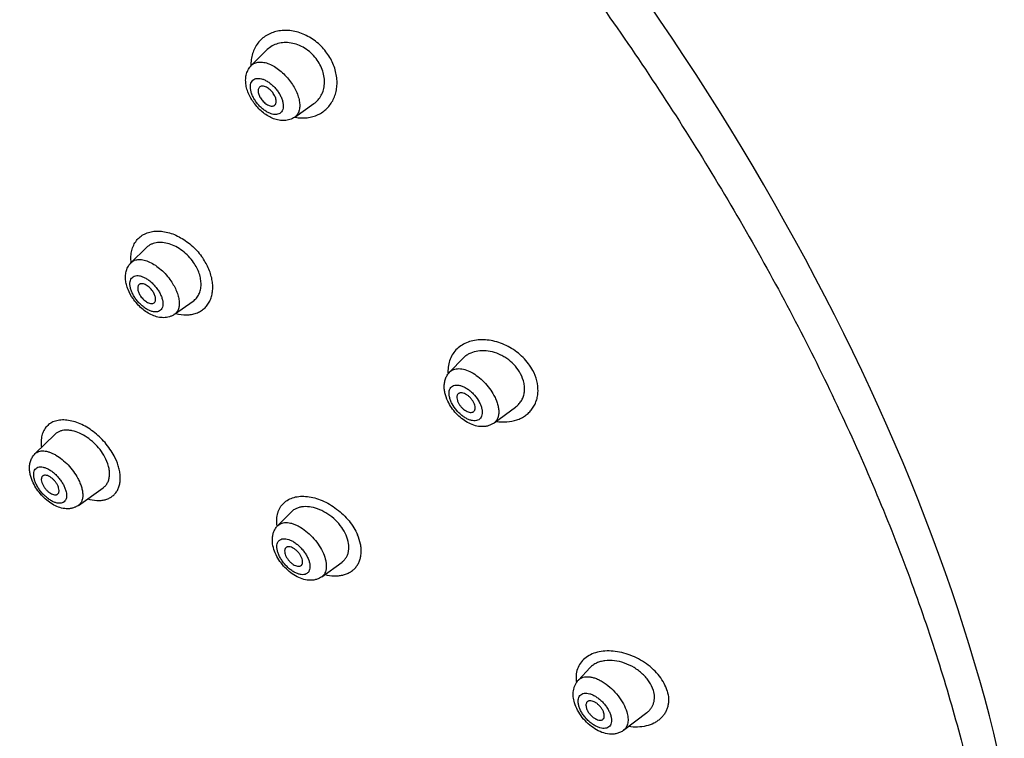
# Model space of a CAD drawing. Header units: millimetres. Extents: x -447 to 363, y -137 to 665.
# Tile 11 of 43: x -127 to -85, y 97 to 128. Entities that reach past the tile are written whole.
import ezdxf

# ---------------------------------------------------------------- set-up
doc = ezdxf.new("R2010")
doc.units = ezdxf.units.MM
doc.header["$LTSCALE"] = 23.1
doc.layers.get('0').update_dxf_attribs({"linetype": 'CONTINUOUS'})

msp = doc.modelspace()

# ---------------------------------------------------------------- linework, layer by layer
at = {"color": 7, "linetype": 'CONTINUOUS'}
for p, q in [((-116.704, 125.89), (-116.035, 126.551)), ((-114.87, 123.689), (-114.055, 124.259)), ((-121.814, 117.517), (-121.186, 118.139)), ((-119.975, 115.321), (-119.182, 115.881)), ((-108.285, 112.87), (-107.711, 113.46)), ((-106.406, 110.706), (-105.499, 111.37)), ((-125.895, 109.403), (-125.065, 110.215)), ((-124.06, 107.207), (-123.006, 107.956)), ((-115.588, 106.35), (-115.021, 106.925)), ((-113.719, 104.179), (-112.863, 104.801)), ((-102.82, 99.791), (-102.321, 100.321)), ((-100.903, 97.661), (-99.91, 98.415))]:
    msp.add_line(p, q, dxfattribs=at)
at = {"color": 9, "linetype": 'CONTINUOUS'}
for p, q in [((-114.873, 123.687), (-114.87, 123.686)), ((-121.818, 117.513), (-121.819, 117.517))]:
    msp.add_line(p, q, dxfattribs=at)
at = {"color": 7, "linetype": 'CONTINUOUS'}
msp.add_lwpolyline([(-85.002, 96.792), (-85.18, 97.533), (-85.369, 98.278), (-85.567, 99.026), (-85.776, 99.777), (-85.994, 100.531), (-86.222, 101.289), (-86.46, 102.049), (-86.708, 102.813), (-86.965, 103.579), (-87.232, 104.348), (-87.509, 105.119), (-87.795, 105.893), (-88.091, 106.668), (-88.396, 107.446), (-88.71, 108.226), (-89.034, 109.007), (-89.367, 109.79), (-89.708, 110.574), (-90.059, 111.359), (-90.419, 112.145), (-90.788, 112.932), (-91.166, 113.719), (-91.552, 114.507), (-91.947, 115.295), (-92.35, 116.084), (-92.762, 116.872), (-93.182, 117.66), (-93.611, 118.448), (-94.048, 119.235), (-94.492, 120.022), (-94.945, 120.807), (-95.406, 121.592), (-95.874, 122.375), (-96.35, 123.157), (-96.834, 123.937), (-97.325, 124.716), (-97.823, 125.492), (-98.329, 126.267), (-98.842, 127.039), (-99.361, 127.809), (-99.888, 128.577)], dxfattribs=at)
at = {"color": 9, "linetype": 'CONTINUOUS'}
for centre, radius, start, end in [((-114.507, 125.571), 1.919, 259.1004, 259.8181), ((-114.021, 106.571), 1.614, 188.0076, 188.9007)]:
    msp.add_arc(centre, radius, start, end, dxfattribs=at)
for points, knots in [([(-147.499, 165.979), (-146.463, 165.62), (-144.37, 164.82), (-141.243, 163.418), (-138.075, 161.796), (-134.88, 159.962), (-131.673, 157.924), (-128.468, 155.692), (-125.28, 153.276), (-122.123, 150.687), (-119.012, 147.937), (-115.961, 145.038), (-112.984, 142.004), (-110.095, 138.848), (-107.307, 135.584), (-104.632, 132.229), (-102.083, 128.796), (-99.671, 125.302), (-97.408, 121.763), (-95.304, 118.195), (-93.368, 114.614), (-91.61, 111.036), (-90.037, 107.479), (-88.656, 103.957), (-87.474, 100.488), (-86.496, 97.086), (-85.727, 93.768), (-85.17, 90.548), (-84.827, 87.441), (-84.701, 84.461), (-84.793, 81.621), (-85.101, 78.933), (-85.625, 76.411), (-86.127, 74.812), (-86.415, 74.048)], [0, 0, 0, 0, 0.027771, 0.056714, 0.08678, 0.117905, 0.150012, 0.183016, 0.216822, 0.251327, 0.286422, 0.321994, 0.357924, 0.394091, 0.430373, 0.466645, 0.502784, 0.538667, 0.574173, 0.609184, 0.643588, 0.677276, 0.710147, 0.742108, 0.773073, 0.802969, 0.831735, 0.859325, 0.885707, 0.910873, 0.934833, 0.957625, 0.979315, 1, 1, 1, 1]), ([(-113.545, 126.464), (-113.672, 126.631), (-113.896, 126.854), (-114.24, 127.084), (-114.511, 127.219), (-114.789, 127.313), (-115.068, 127.365), (-115.342, 127.375), (-115.604, 127.343), (-115.85, 127.272), (-116.075, 127.161), (-116.273, 127.014), (-116.441, 126.833), (-116.575, 126.622), (-116.671, 126.386), (-116.727, 126.128), (-116.736, 125.95), (-116.734, 125.859)], [0, 0, 0, 0, 0.143324, 0.213964, 0.283013, 0.350012, 0.414695, 0.477008, 0.537081, 0.595233, 0.651948, 0.707857, 0.763682, 0.820175, 0.878033, 0.937844, 1, 1, 1, 1]), ([(-114.847, 123.682), (-114.762, 123.667), (-114.592, 123.648), (-114.341, 123.657), (-114.102, 123.703), (-113.879, 123.786), (-113.677, 123.902), (-113.498, 124.051), (-113.347, 124.228), (-113.225, 124.432), (-113.137, 124.658), (-113.084, 124.902), (-113.067, 125.161), (-113.088, 125.428), (-113.147, 125.698), (-113.276, 126.058), (-113.425, 126.311), (-113.545, 126.464)], [0, 0, 0, 0, 0.06359, 0.124942, 0.184334, 0.24219, 0.299053, 0.355552, 0.412341, 0.470045, 0.529212, 0.590276, 0.653521, 0.719078, 0.786858, 0.856599, 1, 1, 1, 1]), ([(-116.704, 125.89), (-116.684, 125.91), (-116.641, 125.946), (-116.565, 125.986), (-116.48, 126.013), (-116.388, 126.027), (-116.289, 126.027), (-116.145, 126.009), (-115.954, 125.95), (-115.724, 125.833), (-115.497, 125.672), (-115.28, 125.474), (-115.149, 125.323), (-115.088, 125.244)], [0, 0, 0, 0, 0.04351, 0.087628, 0.133372, 0.18159, 0.232908, 0.287721, 0.408243, 0.542835, 0.688976, 0.842873, 1, 1, 1, 1]), ([(-116.481, 124.293), (-116.516, 124.34), (-116.582, 124.435), (-116.662, 124.584), (-116.719, 124.732), (-116.751, 124.875), (-116.757, 125.006), (-116.736, 125.122), (-116.687, 125.219), (-116.612, 125.289), (-116.514, 125.329), (-116.399, 125.338), (-116.274, 125.316), (-116.141, 125.267), (-116.005, 125.192), (-115.871, 125.093), (-115.744, 124.974), (-115.668, 124.885), (-115.631, 124.838)], [0, 0, 0, 0, 0.078096, 0.153413, 0.224129, 0.288825, 0.346713, 0.397941, 0.443943, 0.487575, 0.532515, 0.58197, 0.637807, 0.700521, 0.769569, 0.843691, 0.921166, 1, 1, 1, 1]), ([(-115.088, 125.244), (-115.032, 125.171), (-114.93, 125.023), (-114.805, 124.791), (-114.715, 124.559), (-114.663, 124.337), (-114.651, 124.131), (-114.68, 123.948), (-114.741, 123.818), (-114.809, 123.737), (-114.849, 123.704), (-114.87, 123.689)], [0, 0, 0, 0, 0.159483, 0.31343, 0.458211, 0.590975, 0.710083, 0.815687, 0.910404, 0.955447, 1, 1, 1, 1]), ([(-115.631, 124.838), (-115.596, 124.791), (-115.53, 124.696), (-115.45, 124.547), (-115.393, 124.399), (-115.361, 124.256), (-115.355, 124.125), (-115.376, 124.009), (-115.425, 123.913), (-115.5, 123.842), (-115.598, 123.802), (-115.713, 123.794), (-115.838, 123.815), (-115.971, 123.864), (-116.107, 123.939), (-116.241, 124.038), (-116.367, 124.157), (-116.444, 124.246), (-116.481, 124.293)], [0, 0, 0, 0, 0.078096, 0.153413, 0.224129, 0.288825, 0.346713, 0.397941, 0.443943, 0.487575, 0.532515, 0.58197, 0.637807, 0.700521, 0.769569, 0.843691, 0.921166, 1, 1, 1, 1]), ([(-121.819, 117.517), (-121.828, 117.605), (-121.833, 117.777), (-121.798, 118.027), (-121.719, 118.252), (-121.6, 118.449), (-121.442, 118.611), (-121.25, 118.734), (-121.03, 118.815), (-120.788, 118.853), (-120.528, 118.848), (-120.159, 118.78), (-119.792, 118.626), (-119.448, 118.404), (-119.2, 118.201), (-118.973, 117.969), (-118.84, 117.798), (-118.779, 117.708)], [0, 0, 0, 0, 0.061702, 0.119697, 0.174535, 0.227145, 0.278774, 0.330804, 0.384533, 0.441001, 0.500866, 0.564414, 0.701658, 0.774628, 0.849328, 0.924805, 1, 1, 1, 1]), ([(-121.814, 117.517), (-121.794, 117.537), (-121.749, 117.573), (-121.669, 117.613), (-121.58, 117.638), (-121.482, 117.648), (-121.377, 117.642), (-121.224, 117.613), (-121.021, 117.538), (-120.78, 117.398), (-120.543, 117.213), (-120.321, 116.99), (-120.19, 116.822), (-120.129, 116.734)], [0, 0, 0, 0, 0.041832, 0.084443, 0.129017, 0.176504, 0.227561, 0.282559, 0.404503, 0.54125, 0.689354, 0.844071, 1, 1, 1, 1]), ([(-119.927, 115.355), (-119.777, 115.315), (-119.549, 115.283), (-119.254, 115.309), (-119.054, 115.361), (-118.872, 115.446), (-118.713, 115.561), (-118.579, 115.705), (-118.474, 115.875), (-118.4, 116.068), (-118.357, 116.28), (-118.347, 116.507), (-118.371, 116.744), (-118.426, 116.988), (-118.544, 117.321), (-118.675, 117.559), (-118.779, 117.708)], [0, 0, 0, 0, 0.128599, 0.188237, 0.245152, 0.300054, 0.353856, 0.407605, 0.462359, 0.519069, 0.578474, 0.641054, 0.707031, 0.776306, 0.848582, 1, 1, 1, 1]), ([(-121.643, 116.001), (-121.676, 116.049), (-121.735, 116.146), (-121.805, 116.296), (-121.851, 116.442), (-121.872, 116.579), (-121.866, 116.702), (-121.833, 116.807), (-121.771, 116.889), (-121.684, 116.943), (-121.578, 116.964), (-121.458, 116.954), (-121.328, 116.916), (-121.193, 116.851), (-121.058, 116.761), (-120.926, 116.649), (-120.804, 116.521), (-120.731, 116.426), (-120.697, 116.377)], [0, 0, 0, 0, 0.077507, 0.151063, 0.218963, 0.280026, 0.333874, 0.381302, 0.424628, 0.467515, 0.513796, 0.566129, 0.625617, 0.692104, 0.764558, 0.841369, 0.920565, 1, 1, 1, 1]), ([(-120.129, 116.734), (-120.082, 116.665), (-119.995, 116.526), (-119.891, 116.311), (-119.818, 116.1), (-119.778, 115.899), (-119.772, 115.715), (-119.802, 115.552), (-119.859, 115.437), (-119.92, 115.364), (-119.956, 115.334), (-119.975, 115.321)], [0, 0, 0, 0, 0.16213, 0.316995, 0.461509, 0.593367, 0.711426, 0.816218, 0.910535, 0.955494, 1, 1, 1, 1]), ([(-120.697, 116.377), (-120.664, 116.328), (-120.604, 116.231), (-120.534, 116.081), (-120.488, 115.936), (-120.467, 115.799), (-120.473, 115.676), (-120.506, 115.57), (-120.568, 115.488), (-120.655, 115.435), (-120.761, 115.414), (-120.881, 115.423), (-121.011, 115.461), (-121.146, 115.526), (-121.282, 115.617), (-121.413, 115.728), (-121.536, 115.857), (-121.609, 115.951), (-121.643, 116.001)], [0, 0, 0, 0, 0.077507, 0.151063, 0.218963, 0.280026, 0.333874, 0.381302, 0.424628, 0.467515, 0.513796, 0.566129, 0.625617, 0.692104, 0.764558, 0.841369, 0.920565, 1, 1, 1, 1]), ([(-104.762, 112.934), (-104.814, 113.034), (-104.939, 113.229), (-105.169, 113.492), (-105.436, 113.723), (-105.73, 113.917), (-106.043, 114.068), (-106.365, 114.174), (-106.688, 114.232), (-107.002, 114.242), (-107.301, 114.203), (-107.577, 114.118), (-107.822, 113.986), (-108.03, 113.811), (-108.193, 113.597), (-108.307, 113.348), (-108.365, 113.073), (-108.365, 112.882), (-108.357, 112.785)], [0, 0, 0, 0, 0.068743, 0.139274, 0.210608, 0.281796, 0.351945, 0.420305, 0.486306, 0.549595, 0.610044, 0.667809, 0.723332, 0.777372, 0.830941, 0.885195, 0.941263, 1, 1, 1, 1]), ([(-108.285, 112.87), (-108.262, 112.894), (-108.21, 112.936), (-108.118, 112.982), (-108.013, 113.008), (-107.852, 113.017), (-107.63, 112.977), (-107.357, 112.859), (-107.082, 112.679), (-106.822, 112.447), (-106.591, 112.177), (-106.463, 111.977), (-106.408, 111.873)], [0, 0, 0, 0, 0.041764, 0.084478, 0.129491, 0.17783, 0.286472, 0.411969, 0.551628, 0.700421, 0.852085, 1, 1, 1, 1]), ([(-106.316, 110.772), (-106.165, 110.748), (-105.867, 110.733), (-105.505, 110.803), (-105.247, 110.911), (-105.074, 111.016), (-104.921, 111.143), (-104.79, 111.291), (-104.683, 111.459), (-104.604, 111.644), (-104.554, 111.843), (-104.526, 112.129), (-104.572, 112.507), (-104.686, 112.795), (-104.762, 112.934)], [0, 0, 0, 0, 0.133992, 0.259586, 0.319784, 0.378595, 0.436478, 0.493963, 0.551635, 0.610087, 0.669885, 0.731503, 0.861036, 1, 1, 1, 1]), ([(-108.188, 111.518), (-108.213, 111.567), (-108.257, 111.662), (-108.301, 111.806), (-108.32, 111.941), (-108.311, 112.063), (-108.275, 112.167), (-108.21, 112.248), (-108.121, 112.3), (-108.012, 112.321), (-107.89, 112.312), (-107.759, 112.275), (-107.623, 112.211), (-107.486, 112.122), (-107.354, 112.012), (-107.192, 111.844), (-107.09, 111.699), (-107.035, 111.596)], [0, 0, 0, 0, 0.072599, 0.139564, 0.199847, 0.253224, 0.30065, 0.344532, 0.388436, 0.43592, 0.489374, 0.549737, 0.616775, 0.68943, 0.766104, 0.844859, 1, 1, 1, 1]), ([(-106.408, 111.873), (-106.376, 111.814), (-106.32, 111.695), (-106.255, 111.515), (-106.216, 111.342), (-106.201, 111.179), (-106.213, 111.031), (-106.251, 110.899), (-106.314, 110.788), (-106.374, 110.73), (-106.406, 110.706)], [0, 0, 0, 0, 0.160613, 0.312117, 0.452827, 0.581771, 0.698947, 0.805616, 0.904555, 1, 1, 1, 1]), ([(-107.035, 111.596), (-107.01, 111.548), (-106.966, 111.453), (-106.921, 111.309), (-106.903, 111.174), (-106.912, 111.052), (-106.948, 110.948), (-107.013, 110.867), (-107.102, 110.815), (-107.211, 110.794), (-107.332, 110.803), (-107.464, 110.84), (-107.6, 110.904), (-107.737, 110.993), (-107.869, 111.102), (-108.031, 111.27), (-108.133, 111.416), (-108.188, 111.518)], [0, 0, 0, 0, 0.072599, 0.139564, 0.199847, 0.253224, 0.30065, 0.344532, 0.388436, 0.43592, 0.489374, 0.549737, 0.616775, 0.68943, 0.766104, 0.844859, 1, 1, 1, 1]), ([(-122.546, 109.314), (-122.598, 109.412), (-122.716, 109.605), (-122.925, 109.874), (-123.164, 110.122), (-123.424, 110.342), (-123.7, 110.527), (-123.982, 110.672), (-124.264, 110.774), (-124.537, 110.83), (-124.796, 110.837), (-125.032, 110.796), (-125.239, 110.706), (-125.381, 110.591), (-125.472, 110.48), (-125.549, 110.354), (-125.618, 110.171), (-125.649, 109.925), (-125.638, 109.754), (-125.626, 109.667)], [0, 0, 0, 0, 0.074578, 0.151189, 0.228419, 0.304898, 0.379296, 0.450449, 0.517423, 0.579636, 0.636929, 0.689734, 0.739131, 0.786858, 0.810807, 0.835135, 0.885785, 0.940467, 1, 1, 1, 1]), ([(-125.895, 109.403), (-125.873, 109.424), (-125.823, 109.462), (-125.735, 109.501), (-125.634, 109.521), (-125.524, 109.522), (-125.405, 109.504), (-125.279, 109.469), (-125.149, 109.415), (-124.967, 109.319), (-124.741, 109.16), (-124.489, 108.925), (-124.265, 108.654), (-124.139, 108.455), (-124.085, 108.353)], [0, 0, 0, 0, 0.039815, 0.080751, 0.124284, 0.171503, 0.223067, 0.279244, 0.33999, 0.405018, 0.545763, 0.696286, 0.850013, 1, 1, 1, 1]), ([(-123.672, 107.483), (-123.544, 107.446), (-123.351, 107.41), (-123.099, 107.415), (-122.928, 107.444), (-122.772, 107.499), (-122.634, 107.579), (-122.515, 107.683), (-122.419, 107.81), (-122.347, 107.956), (-122.299, 108.12), (-122.278, 108.299), (-122.281, 108.49), (-122.31, 108.69), (-122.384, 108.973), (-122.473, 109.18), (-122.546, 109.314)], [0, 0, 0, 0, 0.134747, 0.196413, 0.254583, 0.309865, 0.363171, 0.415636, 0.4685, 0.522965, 0.580049, 0.640527, 0.704837, 0.77311, 0.845276, 1, 1, 1, 1]), ([(-125.824, 108.05), (-125.85, 108.099), (-125.895, 108.195), (-125.941, 108.341), (-125.962, 108.477), (-125.957, 108.598), (-125.924, 108.701), (-125.862, 108.78), (-125.775, 108.83), (-125.669, 108.847), (-125.55, 108.833), (-125.421, 108.791), (-125.286, 108.722), (-125.151, 108.629), (-125.019, 108.514), (-124.897, 108.383), (-124.788, 108.24), (-124.726, 108.138), (-124.698, 108.087)], [0, 0, 0, 0, 0.073764, 0.141545, 0.202131, 0.255151, 0.301481, 0.343647, 0.385617, 0.431441, 0.483798, 0.5437, 0.61087, 0.684159, 0.76185, 0.841878, 0.922009, 1, 1, 1, 1]), ([(-124.085, 108.353), (-124.053, 108.293), (-123.996, 108.175), (-123.93, 107.996), (-123.888, 107.824), (-123.871, 107.664), (-123.879, 107.519), (-123.913, 107.391), (-123.973, 107.284), (-124.029, 107.229), (-124.06, 107.207)], [0, 0, 0, 0, 0.163998, 0.318259, 0.460862, 0.590616, 0.707342, 0.812232, 0.908216, 1, 1, 1, 1]), ([(-124.698, 108.087), (-124.672, 108.038), (-124.627, 107.941), (-124.581, 107.795), (-124.56, 107.66), (-124.565, 107.538), (-124.598, 107.435), (-124.66, 107.356), (-124.747, 107.306), (-124.853, 107.289), (-124.972, 107.303), (-125.101, 107.345), (-125.236, 107.414), (-125.371, 107.507), (-125.503, 107.622), (-125.625, 107.753), (-125.734, 107.896), (-125.796, 107.998), (-125.824, 108.05)], [0, 0, 0, 0, 0.073764, 0.141545, 0.202131, 0.255151, 0.301481, 0.343647, 0.385617, 0.431441, 0.483798, 0.5437, 0.61087, 0.684159, 0.76185, 0.841878, 0.922009, 1, 1, 1, 1]), ([(-115.619, 106.346), (-115.632, 106.44), (-115.642, 106.623), (-115.606, 106.848), (-115.548, 107.009), (-115.473, 107.155), (-115.344, 107.316), (-115.141, 107.462), (-114.898, 107.558), (-114.624, 107.601), (-114.327, 107.591), (-114.015, 107.529), (-113.698, 107.418), (-113.385, 107.259), (-113.085, 107.058), (-112.808, 106.82), (-112.562, 106.553), (-112.356, 106.265), (-112.247, 106.059), (-112.203, 105.954)], [0, 0, 0, 0, 0.057968, 0.111783, 0.137478, 0.162587, 0.2119, 0.261815, 0.314117, 0.370089, 0.430357, 0.494991, 0.563567, 0.635314, 0.709175, 0.783907, 0.85817, 0.930636, 1, 1, 1, 1]), ([(-115.588, 106.35), (-115.564, 106.375), (-115.509, 106.418), (-115.41, 106.461), (-115.298, 106.483), (-115.175, 106.482), (-115.042, 106.46), (-114.903, 106.418), (-114.758, 106.355), (-114.558, 106.244), (-114.314, 106.061), (-114.049, 105.795), (-113.823, 105.495), (-113.704, 105.276), (-113.656, 105.165)], [0, 0, 0, 0, 0.040343, 0.081896, 0.126239, 0.174502, 0.22732, 0.284892, 0.347071, 0.413446, 0.55606, 0.706419, 0.856935, 1, 1, 1, 1]), ([(-113.596, 104.268), (-113.466, 104.237), (-113.27, 104.209), (-113.013, 104.217), (-112.836, 104.245), (-112.671, 104.296), (-112.522, 104.368), (-112.389, 104.461), (-112.276, 104.574), (-112.184, 104.705), (-112.114, 104.853), (-112.068, 105.016), (-112.046, 105.19), (-112.048, 105.374), (-112.084, 105.634), (-112.147, 105.828), (-112.203, 105.954)], [0, 0, 0, 0, 0.139676, 0.204932, 0.267185, 0.326733, 0.384082, 0.439897, 0.49499, 0.550262, 0.60661, 0.664858, 0.725641, 0.789386, 0.856352, 1, 1, 1, 1]), ([(-115.548, 105.108), (-115.569, 105.155), (-115.602, 105.249), (-115.63, 105.387), (-115.631, 105.513), (-115.609, 105.606), (-115.577, 105.668), (-115.546, 105.706), (-115.51, 105.739), (-115.453, 105.773), (-115.366, 105.797), (-115.249, 105.794), (-115.121, 105.763), (-114.986, 105.704), (-114.85, 105.62), (-114.716, 105.514), (-114.59, 105.389), (-114.476, 105.252), (-114.379, 105.106), (-114.327, 105.003), (-114.305, 104.952)], [0, 0, 0, 0, 0.069109, 0.131497, 0.186598, 0.234953, 0.257251, 0.278761, 0.299968, 0.321386, 0.366602, 0.417559, 0.475643, 0.540894, 0.612405, 0.688639, 0.767666, 0.847343, 0.92548, 1, 1, 1, 1]), ([(-114.305, 104.952), (-114.284, 104.904), (-114.25, 104.811), (-114.222, 104.673), (-114.221, 104.547), (-114.244, 104.454), (-114.276, 104.392), (-114.306, 104.353), (-114.342, 104.321), (-114.399, 104.287), (-114.486, 104.263), (-114.603, 104.265), (-114.731, 104.297), (-114.866, 104.356), (-115.003, 104.44), (-115.137, 104.546), (-115.263, 104.67), (-115.376, 104.808), (-115.473, 104.954), (-115.526, 105.056), (-115.548, 105.108)], [0, 0, 0, 0, 0.069109, 0.131497, 0.186598, 0.234953, 0.257251, 0.278761, 0.299968, 0.321386, 0.366602, 0.417559, 0.475643, 0.540894, 0.612405, 0.688639, 0.767666, 0.847343, 0.92548, 1, 1, 1, 1]), ([(-113.656, 105.165), (-113.613, 105.064), (-113.561, 104.912), (-113.529, 104.71), (-113.527, 104.573), (-113.544, 104.45), (-113.582, 104.34), (-113.639, 104.248), (-113.691, 104.2), (-113.719, 104.179)], [0, 0, 0, 0, 0.311081, 0.450568, 0.578473, 0.695244, 0.802402, 0.902697, 1, 1, 1, 1]), ([(-99.055, 99.34), (-99.087, 99.448), (-99.179, 99.665), (-99.377, 99.965), (-99.631, 100.243), (-99.929, 100.489), (-100.262, 100.696), (-100.615, 100.856), (-100.978, 100.968), (-101.339, 101.027), (-101.687, 101.033), (-102.013, 100.984), (-102.304, 100.881), (-102.553, 100.725), (-102.747, 100.517), (-102.875, 100.265), (-102.932, 99.981), (-102.921, 99.784), (-102.905, 99.684)], [0, 0, 0, 0, 0.062607, 0.12931, 0.199167, 0.271044, 0.34367, 0.415768, 0.486194, 0.553972, 0.61837, 0.678947, 0.735703, 0.789163, 0.840515, 0.891524, 0.944133, 1, 1, 1, 1]), ([(-102.82, 99.791), (-102.794, 99.819), (-102.734, 99.868), (-102.624, 99.916), (-102.498, 99.938), (-102.358, 99.935), (-102.209, 99.907), (-102.052, 99.854), (-101.89, 99.779), (-101.669, 99.647), (-101.405, 99.435), (-101.129, 99.132), (-100.909, 98.799), (-100.805, 98.559), (-100.77, 98.441)], [0, 0, 0, 0, 0.04081, 0.083021, 0.128377, 0.178056, 0.232645, 0.292224, 0.35648, 0.424809, 0.570123, 0.720246, 0.866277, 1, 1, 1, 1]), ([(-102.8, 98.684), (-102.814, 98.729), (-102.833, 98.816), (-102.837, 98.942), (-102.814, 99.052), (-102.762, 99.142), (-102.682, 99.206), (-102.581, 99.239), (-102.465, 99.242), (-102.337, 99.216), (-102.201, 99.162), (-102.064, 99.084), (-101.928, 98.984), (-101.8, 98.864), (-101.684, 98.731), (-101.584, 98.589), (-101.505, 98.443), (-101.466, 98.343), (-101.451, 98.293)], [0, 0, 0, 0, 0.062734, 0.118383, 0.167432, 0.211795, 0.254808, 0.300304, 0.351235, 0.40905, 0.473871, 0.544867, 0.620574, 0.699118, 0.778409, 0.856303, 0.930756, 1, 1, 1, 1]), ([(-99.055, 99.34), (-99.021, 99.229), (-98.99, 99.057), (-98.997, 98.831), (-99.025, 98.672), (-99.075, 98.522), (-99.146, 98.382), (-99.238, 98.255), (-99.348, 98.141), (-99.475, 98.043), (-99.669, 97.93), (-99.947, 97.832), (-100.314, 97.785), (-100.569, 97.799), (-100.698, 97.816)], [0, 0, 0, 0, 0.128051, 0.188688, 0.247553, 0.305184, 0.362168, 0.419128, 0.476674, 0.535332, 0.595535, 0.721572, 0.856405, 1, 1, 1, 1]), ([(-101.451, 98.293), (-101.438, 98.248), (-101.418, 98.161), (-101.414, 98.035), (-101.437, 97.925), (-101.489, 97.835), (-101.569, 97.771), (-101.67, 97.738), (-101.786, 97.735), (-101.914, 97.761), (-102.05, 97.815), (-102.188, 97.893), (-102.323, 97.993), (-102.451, 98.113), (-102.567, 98.246), (-102.667, 98.388), (-102.746, 98.534), (-102.785, 98.634), (-102.8, 98.684)], [0, 0, 0, 0, 0.062734, 0.118383, 0.167432, 0.211795, 0.254808, 0.300304, 0.351235, 0.40905, 0.473871, 0.544867, 0.620574, 0.699118, 0.778409, 0.856303, 0.930756, 1, 1, 1, 1]), ([(-100.77, 98.441), (-100.745, 98.36), (-100.72, 98.24), (-100.713, 98.082), (-100.723, 97.976), (-100.747, 97.879), (-100.785, 97.793), (-100.837, 97.719), (-100.88, 97.679), (-100.903, 97.661)], [0, 0, 0, 0, 0.300431, 0.436158, 0.562332, 0.679863, 0.790353, 0.896108, 1, 1, 1, 1])]:
    msp.add_open_spline(points, degree=3, knots=knots, dxfattribs=at)
at = {"color": 7, "linetype": 'CONTINUOUS'}
for points, knots in [([(-113.963, 126.171), (-114.031, 126.258), (-114.181, 126.421), (-114.442, 126.618), (-114.727, 126.76), (-115.022, 126.842), (-115.312, 126.862), (-115.587, 126.819), (-115.834, 126.717), (-115.974, 126.611), (-116.035, 126.551)], [0, 0, 0, 0, 0.140278, 0.278875, 0.413324, 0.541934, 0.664017, 0.779963, 0.891195, 1, 1, 1, 1]), ([(-116.57, 124.246), (-116.668, 124.373), (-116.794, 124.579), (-116.904, 124.872), (-116.951, 125.092), (-116.961, 125.312), (-116.926, 125.526), (-116.843, 125.725), (-116.755, 125.84), (-116.704, 125.89)], [0, 0, 0, 0, 0.268422, 0.397233, 0.521596, 0.642482, 0.76163, 0.880595, 1, 1, 1, 1]), ([(-114.055, 124.259), (-113.991, 124.304), (-113.871, 124.411), (-113.733, 124.611), (-113.642, 124.844), (-113.608, 125.056), (-113.606, 125.232), (-113.622, 125.417), (-113.676, 125.651), (-113.793, 125.923), (-113.902, 126.091), (-113.963, 126.171)], [0, 0, 0, 0, 0.110699, 0.222811, 0.338538, 0.459529, 0.52238, 0.586798, 0.72, 0.85832, 1, 1, 1, 1]), ([(-116.371, 124.953), (-116.383, 124.941), (-116.404, 124.912), (-116.422, 124.858), (-116.428, 124.795), (-116.42, 124.726), (-116.4, 124.652), (-116.358, 124.548), (-116.311, 124.474), (-116.275, 124.428)], [0, 0, 0, 0, 0.089299, 0.186053, 0.294043, 0.41477, 0.547884, 0.6917, 1, 1, 1, 1]), ([(-115.808, 124.728), (-115.85, 124.783), (-115.921, 124.857), (-116.029, 124.933), (-116.109, 124.974), (-116.187, 124.998), (-116.259, 125.003), (-116.322, 124.99), (-116.357, 124.967), (-116.371, 124.953)], [0, 0, 0, 0, 0.310936, 0.457291, 0.592081, 0.712781, 0.81885, 0.912634, 1, 1, 1, 1]), ([(-115.732, 124.186), (-115.717, 124.196), (-115.69, 124.223), (-115.665, 124.276), (-115.655, 124.34), (-115.659, 124.412), (-115.678, 124.489), (-115.72, 124.6), (-115.769, 124.678), (-115.808, 124.728)], [0, 0, 0, 0, 0.089333, 0.184129, 0.28982, 0.409028, 0.541902, 0.686805, 1, 1, 1, 1]), ([(-114.87, 123.689), (-114.933, 123.644), (-115.074, 123.574), (-115.305, 123.532), (-115.541, 123.549), (-115.772, 123.615), (-115.994, 123.723), (-116.205, 123.867), (-116.4, 124.042), (-116.516, 124.176), (-116.57, 124.246)], [0, 0, 0, 0, 0.11843, 0.236427, 0.354877, 0.475712, 0.600765, 0.730647, 0.864428, 1, 1, 1, 1]), ([(-116.275, 124.428), (-116.235, 124.376), (-116.168, 124.305), (-116.066, 124.231), (-115.99, 124.189), (-115.916, 124.163), (-115.847, 124.152), (-115.784, 124.158), (-115.747, 124.175), (-115.732, 124.186)], [0, 0, 0, 0, 0.305983, 0.451056, 0.585903, 0.708046, 0.816505, 0.912476, 1, 1, 1, 1]), ([(-119.166, 117.519), (-119.231, 117.613), (-119.376, 117.791), (-119.629, 118.017), (-119.908, 118.195), (-120.197, 118.315), (-120.484, 118.373), (-120.714, 118.365), (-120.881, 118.325), (-120.994, 118.279), (-121.097, 118.217), (-121.158, 118.166), (-121.186, 118.139)], [0, 0, 0, 0, 0.144681, 0.288869, 0.42865, 0.560809, 0.683323, 0.795815, 0.848862, 0.900204, 0.950374, 1, 1, 1, 1]), ([(-121.74, 115.985), (-121.824, 116.107), (-121.931, 116.301), (-122.021, 116.575), (-122.058, 116.779), (-122.061, 116.981), (-122.024, 117.179), (-121.944, 117.364), (-121.862, 117.47), (-121.814, 117.517)], [0, 0, 0, 0, 0.267802, 0.395695, 0.519393, 0.640165, 0.759769, 0.879578, 1, 1, 1, 1]), ([(-119.182, 115.881), (-119.131, 115.917), (-119.036, 116.004), (-118.93, 116.17), (-118.865, 116.365), (-118.841, 116.582), (-118.861, 116.814), (-118.945, 117.14), (-119.066, 117.374), (-119.166, 117.519)], [0, 0, 0, 0, 0.104723, 0.21136, 0.323198, 0.442567, 0.570585, 0.707166, 1, 1, 1, 1]), ([(-121.49, 116.572), (-121.501, 116.561), (-121.52, 116.535), (-121.537, 116.487), (-121.543, 116.431), (-121.538, 116.369), (-121.523, 116.302), (-121.487, 116.207), (-121.448, 116.138), (-121.418, 116.094)], [0, 0, 0, 0, 0.0891, 0.18534, 0.292468, 0.412181, 0.544481, 0.688128, 1, 1, 1, 1]), ([(-120.902, 116.299), (-120.923, 116.33), (-120.969, 116.388), (-121.046, 116.466), (-121.129, 116.531), (-121.213, 116.579), (-121.295, 116.61), (-121.372, 116.62), (-121.429, 116.611), (-121.467, 116.592), (-121.483, 116.579), (-121.49, 116.572)], [0, 0, 0, 0, 0.156018, 0.310824, 0.459012, 0.595837, 0.717851, 0.823741, 0.915509, 0.958144, 1, 1, 1, 1]), ([(-120.848, 115.806), (-120.835, 115.815), (-120.811, 115.839), (-120.788, 115.887), (-120.778, 115.943), (-120.78, 116.008), (-120.794, 116.078), (-120.829, 116.179), (-120.87, 116.252), (-120.902, 116.299)], [0, 0, 0, 0, 0.08922, 0.183608, 0.288479, 0.406628, 0.538584, 0.683207, 1, 1, 1, 1]), ([(-119.975, 115.321), (-120.008, 115.297), (-120.079, 115.255), (-120.194, 115.21), (-120.314, 115.182), (-120.477, 115.168), (-120.684, 115.192), (-120.925, 115.273), (-121.155, 115.4), (-121.372, 115.564), (-121.57, 115.76), (-121.686, 115.907), (-121.74, 115.985)], [0, 0, 0, 0, 0.059215, 0.118254, 0.177086, 0.235789, 0.353503, 0.474117, 0.599668, 0.730438, 0.864821, 1, 1, 1, 1]), ([(-121.418, 116.094), (-121.398, 116.065), (-121.355, 116.009), (-121.282, 115.935), (-121.203, 115.871), (-121.123, 115.822), (-121.044, 115.789), (-120.97, 115.774), (-120.903, 115.778), (-120.864, 115.795), (-120.848, 115.806)], [0, 0, 0, 0, 0.153384, 0.305891, 0.452692, 0.589465, 0.712894, 0.821304, 0.915545, 1, 1, 1, 1]), ([(-105.279, 112.794), (-105.34, 112.907), (-105.489, 113.122), (-105.728, 113.345), (-105.944, 113.495), (-106.171, 113.62), (-106.466, 113.731), (-106.825, 113.786), (-107.167, 113.761), (-107.425, 113.672), (-107.6, 113.562), (-107.676, 113.495), (-107.711, 113.46)], [0, 0, 0, 0, 0.133509, 0.270733, 0.339544, 0.407763, 0.540557, 0.666603, 0.784591, 0.89487, 0.947896, 1, 1, 1, 1]), ([(-108.331, 111.555), (-108.39, 111.664), (-108.461, 111.834), (-108.513, 112.07), (-108.527, 112.244), (-108.514, 112.416), (-108.471, 112.583), (-108.396, 112.738), (-108.325, 112.829), (-108.285, 112.87)], [0, 0, 0, 0, 0.263273, 0.389662, 0.513202, 0.63506, 0.756404, 0.877992, 1, 1, 1, 1]), ([(-105.499, 111.37), (-105.45, 111.406), (-105.358, 111.487), (-105.247, 111.633), (-105.166, 111.801), (-105.118, 111.985), (-105.105, 112.183), (-105.135, 112.461), (-105.211, 112.666), (-105.279, 112.794)], [0, 0, 0, 0, 0.115967, 0.231404, 0.348181, 0.468092, 0.592631, 0.72279, 1, 1, 1, 1]), ([(-107.934, 111.939), (-107.943, 111.929), (-107.96, 111.907), (-107.976, 111.868), (-107.985, 111.824), (-107.986, 111.755), (-107.966, 111.659), (-107.934, 111.586), (-107.914, 111.548)], [0, 0, 0, 0, 0.095063, 0.195473, 0.304226, 0.423109, 0.692512, 1, 1, 1, 1]), ([(-107.28, 111.591), (-107.299, 111.627), (-107.344, 111.697), (-107.424, 111.791), (-107.515, 111.872), (-107.61, 111.935), (-107.706, 111.976), (-107.795, 111.992), (-107.864, 111.984), (-107.908, 111.962), (-107.926, 111.947), (-107.934, 111.939)], [0, 0, 0, 0, 0.147973, 0.299697, 0.448548, 0.588263, 0.713809, 0.822493, 0.915489, 0.958219, 1, 1, 1, 1]), ([(-106.406, 110.706), (-106.444, 110.679), (-106.523, 110.631), (-106.652, 110.581), (-106.787, 110.553), (-106.972, 110.543), (-107.206, 110.579), (-107.475, 110.687), (-107.73, 110.846), (-107.964, 111.05), (-108.169, 111.287), (-108.283, 111.464), (-108.331, 111.555)], [0, 0, 0, 0, 0.058738, 0.117317, 0.175737, 0.234147, 0.351955, 0.473881, 0.601461, 0.733753, 0.867817, 1, 1, 1, 1]), ([(-107.914, 111.548), (-107.896, 111.514), (-107.854, 111.447), (-107.778, 111.357), (-107.692, 111.278), (-107.601, 111.215), (-107.509, 111.171), (-107.422, 111.15), (-107.354, 111.152), (-107.308, 111.167), (-107.288, 111.178), (-107.279, 111.185)], [0, 0, 0, 0, 0.145486, 0.294776, 0.441935, 0.581267, 0.708021, 0.819243, 0.914948, 0.958369, 1, 1, 1, 1]), ([(-107.279, 111.185), (-107.268, 111.193), (-107.247, 111.213), (-107.225, 111.252), (-107.212, 111.298), (-107.206, 111.37), (-107.224, 111.472), (-107.258, 111.551), (-107.28, 111.591)], [0, 0, 0, 0, 0.095548, 0.194593, 0.301376, 0.418677, 0.687967, 1, 1, 1, 1]), ([(-122.936, 109.259), (-122.995, 109.369), (-123.134, 109.581), (-123.389, 109.863), (-123.681, 110.099), (-123.992, 110.276), (-124.259, 110.367), (-124.464, 110.399), (-124.607, 110.403), (-124.741, 110.386), (-124.864, 110.35), (-124.974, 110.294), (-125.037, 110.243), (-125.065, 110.215)], [0, 0, 0, 0, 0.142689, 0.28914, 0.433631, 0.570797, 0.696447, 0.754283, 0.808666, 0.859821, 0.908227, 0.954629, 1, 1, 1, 1]), ([(-125.941, 108.088), (-125.999, 108.198), (-126.071, 108.368), (-126.125, 108.604), (-126.141, 108.778), (-126.129, 108.95), (-126.086, 109.117), (-126.009, 109.272), (-125.936, 109.362), (-125.895, 109.403)], [0, 0, 0, 0, 0.263928, 0.39004, 0.513075, 0.634473, 0.755656, 0.877474, 1, 1, 1, 1]), ([(-123.006, 107.956), (-122.967, 107.984), (-122.893, 108.051), (-122.81, 108.178), (-122.756, 108.327), (-122.733, 108.495), (-122.739, 108.676), (-122.789, 108.939), (-122.869, 109.133), (-122.936, 109.259)], [0, 0, 0, 0, 0.103001, 0.207666, 0.317543, 0.435305, 0.562494, 0.699551, 1, 1, 1, 1]), ([(-125.586, 108.448), (-125.595, 108.439), (-125.611, 108.418), (-125.626, 108.38), (-125.634, 108.336), (-125.635, 108.268), (-125.614, 108.173), (-125.581, 108.099), (-125.561, 108.061)], [0, 0, 0, 0, 0.091523, 0.189115, 0.296161, 0.414582, 0.686536, 1, 1, 1, 1]), ([(-124.953, 108.081), (-124.972, 108.117), (-125.016, 108.187), (-125.095, 108.281), (-125.183, 108.364), (-125.275, 108.428), (-125.367, 108.472), (-125.452, 108.493), (-125.518, 108.487), (-125.561, 108.469), (-125.578, 108.455), (-125.586, 108.448)], [0, 0, 0, 0, 0.150149, 0.304041, 0.454711, 0.595571, 0.721271, 0.82881, 0.919188, 0.960146, 1, 1, 1, 1]), ([(-124.06, 107.207), (-124.097, 107.181), (-124.176, 107.135), (-124.305, 107.088), (-124.439, 107.064), (-124.62, 107.06), (-124.847, 107.103), (-125.108, 107.217), (-125.354, 107.381), (-125.581, 107.586), (-125.781, 107.823), (-125.892, 107.998), (-125.941, 108.088)], [0, 0, 0, 0, 0.058941, 0.11763, 0.176019, 0.234236, 0.351314, 0.47253, 0.599861, 0.732453, 0.867165, 1, 1, 1, 1]), ([(-125.561, 108.061), (-125.543, 108.027), (-125.501, 107.961), (-125.426, 107.869), (-125.356, 107.801), (-125.296, 107.754), (-125.238, 107.715), (-125.166, 107.678), (-125.083, 107.653), (-125.017, 107.652), (-124.973, 107.665), (-124.954, 107.675), (-124.945, 107.681)], [0, 0, 0, 0, 0.147608, 0.299018, 0.447944, 0.519606, 0.588451, 0.715304, 0.825375, 0.918547, 0.960255, 1, 1, 1, 1]), ([(-124.945, 107.681), (-124.934, 107.689), (-124.914, 107.708), (-124.893, 107.745), (-124.882, 107.79), (-124.878, 107.861), (-124.898, 107.962), (-124.932, 108.041), (-124.953, 108.081)], [0, 0, 0, 0, 0.091895, 0.187951, 0.292907, 0.409716, 0.681723, 1, 1, 1, 1]), ([(-112.685, 105.936), (-112.736, 106.054), (-112.869, 106.285), (-113.134, 106.589), (-113.451, 106.844), (-113.798, 107.032), (-114.152, 107.142), (-114.442, 107.162), (-114.652, 107.13), (-114.793, 107.085), (-114.918, 107.017), (-114.99, 106.958), (-115.021, 106.925)], [0, 0, 0, 0, 0.133965, 0.274919, 0.417135, 0.554855, 0.683302, 0.799574, 0.853145, 0.903961, 0.952628, 1, 1, 1, 1]), ([(-115.698, 105.187), (-115.74, 105.286), (-115.807, 105.486), (-115.831, 105.749), (-115.804, 105.952), (-115.759, 106.098), (-115.688, 106.234), (-115.623, 106.314), (-115.588, 106.35)], [0, 0, 0, 0, 0.260111, 0.508507, 0.631008, 0.753506, 0.8765, 1, 1, 1, 1]), ([(-112.863, 104.801), (-112.825, 104.829), (-112.756, 104.89), (-112.672, 105.003), (-112.612, 105.133), (-112.563, 105.33), (-112.57, 105.609), (-112.638, 105.826), (-112.685, 105.936)], [0, 0, 0, 0, 0.111518, 0.222941, 0.336807, 0.455384, 0.712135, 1, 1, 1, 1]), ([(-115.252, 105.409), (-115.259, 105.401), (-115.274, 105.383), (-115.294, 105.338), (-115.304, 105.268), (-115.292, 105.176), (-115.27, 105.113), (-115.256, 105.08)], [0, 0, 0, 0, 0.096816, 0.198422, 0.425315, 0.692867, 1, 1, 1, 1]), ([(-114.578, 104.996), (-114.595, 105.034), (-114.636, 105.11), (-114.715, 105.215), (-114.807, 105.308), (-114.907, 105.383), (-115.008, 105.434), (-115.091, 105.455), (-115.151, 105.455), (-115.19, 105.448), (-115.224, 105.432), (-115.243, 105.417), (-115.252, 105.409)], [0, 0, 0, 0, 0.143124, 0.293701, 0.444121, 0.586794, 0.715242, 0.825426, 0.873709, 0.91807, 0.959641, 1, 1, 1, 1]), ([(-113.719, 104.179), (-113.758, 104.151), (-113.843, 104.101), (-113.981, 104.051), (-114.126, 104.027), (-114.322, 104.025), (-114.568, 104.078), (-114.849, 104.21), (-115.111, 104.397), (-115.348, 104.629), (-115.549, 104.893), (-115.655, 105.087), (-115.698, 105.187)], [0, 0, 0, 0, 0.058702, 0.117176, 0.175414, 0.23361, 0.35128, 0.473959, 0.602939, 0.736305, 0.870051, 1, 1, 1, 1]), ([(-115.256, 105.08), (-115.24, 105.043), (-115.2, 104.97), (-115.126, 104.869), (-115.038, 104.778), (-114.943, 104.704), (-114.846, 104.651), (-114.765, 104.625), (-114.705, 104.62), (-114.666, 104.623), (-114.63, 104.633), (-114.609, 104.645), (-114.6, 104.652)], [0, 0, 0, 0, 0.140772, 0.288871, 0.437422, 0.579494, 0.709002, 0.821757, 0.871558, 0.917278, 0.959691, 1, 1, 1, 1]), ([(-114.6, 104.652), (-114.59, 104.659), (-114.572, 104.676), (-114.552, 104.708), (-114.539, 104.746), (-114.53, 104.806), (-114.54, 104.892), (-114.563, 104.96), (-114.578, 104.996)], [0, 0, 0, 0, 0.097362, 0.197718, 0.304941, 0.421784, 0.68873, 1, 1, 1, 1]), ([(-99.638, 99.355), (-99.677, 99.483), (-99.77, 99.671), (-99.939, 99.894), (-100.146, 100.108), (-100.452, 100.334), (-100.86, 100.525), (-101.282, 100.627), (-101.628, 100.631), (-101.88, 100.581), (-102.049, 100.52), (-102.199, 100.435), (-102.284, 100.361), (-102.321, 100.321)], [0, 0, 0, 0, 0.1221, 0.187558, 0.255129, 0.39354, 0.531606, 0.663958, 0.786637, 0.843824, 0.898184, 0.950037, 1, 1, 1, 1]), ([(-102.988, 98.827), (-103.013, 98.911), (-103.048, 99.08), (-103.045, 99.297), (-103.009, 99.463), (-102.965, 99.582), (-102.902, 99.693), (-102.849, 99.76), (-102.82, 99.791)], [0, 0, 0, 0, 0.25528, 0.503685, 0.627341, 0.751182, 0.875416, 1, 1, 1, 1]), ([(-99.91, 98.415), (-99.876, 98.441), (-99.813, 98.497), (-99.732, 98.594), (-99.669, 98.702), (-99.623, 98.821), (-99.597, 98.947), (-99.587, 99.128), (-99.611, 99.266), (-99.638, 99.355)], [0, 0, 0, 0, 0.121877, 0.241817, 0.361234, 0.481663, 0.604619, 0.731451, 1, 1, 1, 1]), ([(-100.903, 97.661), (-100.945, 97.629), (-101.037, 97.573), (-101.188, 97.519), (-101.346, 97.494), (-101.561, 97.496), (-101.831, 97.562), (-102.136, 97.718), (-102.418, 97.936), (-102.664, 98.202), (-102.862, 98.5), (-102.955, 98.717), (-102.988, 98.827)], [0, 0, 0, 0, 0.058647, 0.117079, 0.175334, 0.233694, 0.352443, 0.477186, 0.608185, 0.742092, 0.873976, 1, 1, 1, 1]), ([(-102.455, 98.864), (-102.467, 98.851), (-102.489, 98.817), (-102.503, 98.755), (-102.501, 98.684), (-102.491, 98.634), (-102.483, 98.609)], [0, 0, 0, 0, 0.209126, 0.439946, 0.702657, 1, 1, 1, 1]), ([(-101.74, 98.394), (-101.752, 98.435), (-101.788, 98.518), (-101.865, 98.635), (-101.961, 98.74), (-102.07, 98.827), (-102.181, 98.888), (-102.274, 98.914), (-102.342, 98.916), (-102.386, 98.908), (-102.424, 98.891), (-102.446, 98.874), (-102.455, 98.864)], [0, 0, 0, 0, 0.133783, 0.279878, 0.430067, 0.575445, 0.707917, 0.821866, 0.871567, 0.916942, 0.959172, 1, 1, 1, 1]), ([(-102.483, 98.609), (-102.471, 98.569), (-102.437, 98.489), (-102.364, 98.377), (-102.273, 98.274), (-102.17, 98.188), (-102.062, 98.125), (-101.972, 98.094), (-101.904, 98.087), (-101.86, 98.09), (-101.82, 98.101), (-101.797, 98.114), (-101.786, 98.122)], [0, 0, 0, 0, 0.131643, 0.275235, 0.423355, 0.567878, 0.701235, 0.817772, 0.869082, 0.915944, 0.959144, 1, 1, 1, 1]), ([(-101.786, 98.122), (-101.77, 98.134), (-101.742, 98.168), (-101.721, 98.234), (-101.72, 98.312), (-101.731, 98.366), (-101.74, 98.394)], [0, 0, 0, 0, 0.209075, 0.436816, 0.698815, 1, 1, 1, 1])]:
    msp.add_open_spline(points, degree=3, knots=knots, dxfattribs=at)

doc.saveas('drawing.dxf')
